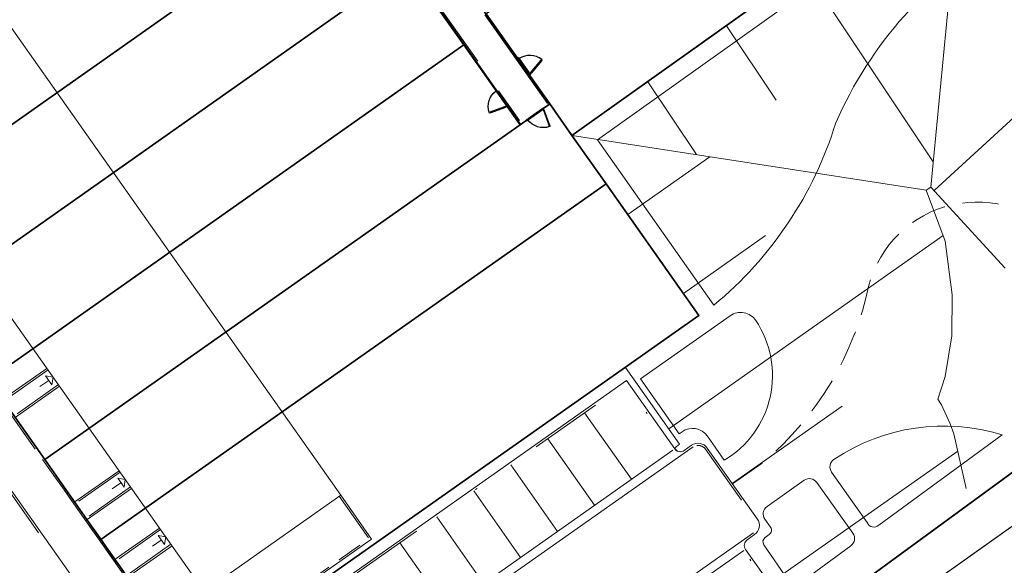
# Model space of a CAD drawing. Header units: metres. Extents: x 150385 to 171486, y 478588 to 485023.
# Tile 127 of 256: x 151107 to 151162, y 483848 to 483878. Entities that reach past the tile are written whole.
import ezdxf
from ezdxf.lldxf.tags import DXFTag

# ---------------------------------------------------------------- set-up
doc = ezdxf.new("R2010")
doc.units = ezdxf.units.M
for name, pattern in [('Dash', [6.35, 3.175, -3.175]), ('KAD', [12, 5, -1, 2, -1, 2, -1]), ('Stippelfijn', [3, 2, -1]), ('VH-GELEIDEBAND', [6, 2, -2, 0, -2]), ('VH-OPSLUITBAND_100X200', [16, 8, -2, 4, -2]), ('VH-OPSLUITBAND_60X200', [12, 6, -2, 2, -2])]:
    doc.linetypes.add(name, pattern=pattern)
for name, color, linetype, lineweight, true_color in [('B-WE-KG-GRENS_PERCEEL-GV', 150, 'KG-PERCEEL', 30, 0x007fff), ('N-GV-GR-ERFAFSCHEIDING_RASTERHEKWERK_HEDERA-G', 7, 'GR-HAAG1', 35, 0x3c602f), ('N-GV-GR-WANDELROUTE-G', 7, 'Stippelfijn', 50, 0xd2a62d), ('N-WA-GW-TALUDARCERING_KORT-G', 7, 'Continuous', 15, 0x898989), ('N-WE-GW-GRONDWERKLIJN-G', 7, 'Continuous', 30, 0x4d4d4d)]:
    doc.layers.add(name, color=color, linetype=linetype, lineweight=lineweight, true_color=true_color)
for name, color, linetype, lineweight in [('N-PV-OG-BEBOUWING_ENTREE-S', 7, 'Continuous', 18), ('N-PV-OG-KADASTRAAL_BEBOUWING-G', 7, 'Continuous', 35), ('N-WE-IE-TERREINAFSCHEIDING_POORT-S', 5, 'Continuous', 25), ('N-WE-VH-KANTOPSLUITING_ACHTERKANTBAND TERRAS-G', 7, 'Continuous', 5), ('N-WE-VH-KANTOPSLUITING_ACHTERKANTBAND-G', 7, 'Continuous', 5), ('N-WE-VH-KANTOPSLUITING_GELEIDEBAND-ANTRACIET_40_120X250-G', 7, 'VH-GELEIDEBAND', 35), ('N-WE-VH-KANTOPSLUITING_OPSLUITBAND-ANTRACIET_100X200-G', 7, 'VH-OPSLUITBAND_100X200', 35), ('N-WE-VH-KANTOPSLUITING_OPSLUITBAND_60X200-G', 7, 'VH-OPSLUITBAND_60X200', 35), ('N-WE-VH-MATERIAALGRENS-G', 7, 'Continuous', 9), ('N-XX-KG-GRENS_PERCEEL-G', 252, 'KAD', 15), ('TOP-L-topo objecten vlak', 7, 'Continuous', 0)]:
    doc.layers.add(name, color=color, linetype=linetype, lineweight=lineweight)
doc.styles.get("Standard").update_dxf_attribs({"font": 'NLCS-ISO.ttf'})
doc.linetypes.add('GR-HAAG1', pattern='A,6,[176,NLCS.SHX,S=0.125,R=0,X=0,Y=0],-2', length=8)
tags = doc.linetypes.add('KG-PERCEEL', pattern='A,5.5,-2,["P",Standard,S=1.8,R=0,X=-0.5,Y=-0.9],-2,5.5,-2,[5,NLCS.shx,S=0.75,R=0,X=0,Y=0],-2', length=19).pattern_tags.tags
tags[6] = DXFTag(74, 10)

# ---------------------------------------------------------------- blocks, each defined once
blk = doc.blocks.new('A$C89842213')
at = {"color": 251, "linetype": 'Dash', "true_color": 0x636466}
for p, q in [((1.057, 0.082), (0.819, 0.97)), ((0.858, 0.981), (1.096, 0.092))]:
    blk.add_line(p, q, dxfattribs=at)
at = {"color": 251, "true_color": 0x636466}
for p, q in [((0.09, 0.02), (1.01, 0.02)), ((1.01, -0.02), (0.09, -0.02))]:
    blk.add_line(p, q, dxfattribs=at)
for points in [[(0.809, 1.009), (0.819, 0.97), (0.858, 0.981), (0.847, 1.019)], [(0.05, -0.02), (0.09, -0.02), (0.09, 0.02), (0.05, 0.02)], [(1.01, -0.02), (1.05, -0.02), (1.05, 0.02), (1.01, 0.02)], [(1.057, 0.082), (1.068, 0.043), (1.106, 0.053), (1.096, 0.092)]]:
    blk.add_lwpolyline(points, close=True, dxfattribs=at)
for centre in [(0, 0), (1.1, 0)]:
    blk.add_circle(centre, 0.03, dxfattribs=at)
blk.add_arc((1.096, 0.003), 1.046, 105.9562, 179.0677, dxfattribs=at)

msp = doc.modelspace()

# ---------------------------------------------------------------- linework, layer by layer
at = {"layer": 'B-WE-KG-GRENS_PERCEEL-GV', "flags": 128}
for points in [[(151023.58, 483949.937), (151031.081, 483939.394), (151070.93, 483883.39), (151117.106, 483820.038), (151176.209, 483863.284), (151187.951, 483871.876), (151235.828, 483802.847), (151484.738, 483978.189), (151467.811, 484002.217), (151466.421, 484004.119), (151464.967, 484005.971), (151463.449, 484007.772), (151461.871, 484009.52), (151460.232, 484011.212), (151458.537, 484012.847), (151456.786, 484014.422), (151454.982, 484015.936), (151453.126, 484017.387), (151451.222, 484018.773), (151449.271, 484020.092), (151447.276, 484021.343), (151445.239, 484022.525), (151443.162, 484023.636), (151472.167, 484107.165), (151472.536, 484108.289), (151472.867, 484109.425), (151473.159, 484110.571), (151473.413, 484111.727), (151473.627, 484112.89), (151473.802, 484114.06), (151473.937, 484115.236), (151474.032, 484116.415), (151474.088, 484117.597), (151474.103, 484118.78), (151474.079, 484119.963), (151474.014, 484121.144), (151473.91, 484122.323), (151473.766, 484123.497), (151473.582, 484124.666), (151473.359, 484125.828), (151473.096, 484126.981), (151472.795, 484128.125), (151472.456, 484129.259), (151472.078, 484130.38), (151476.375, 484131.477), (151508.707, 484224.586), (151505.566, 484229.043), (151433.516, 484180.38), (151428.274, 484188.181), (151422.821, 484196.282), (151417.361, 484204.379), (151411.896, 484212.471), (151410.351, 484214.754), (151394.477, 484203.885), (151313.658, 484148.55), (151216.966, 484082.346), (151144.402, 484032.662), (151120.273, 484016.141)], [(151023.58, 483949.937), (151070.93, 483883.39), (151117.106, 483820.038), (151187.951, 483871.876), (151235.828, 483802.847), (151484.738, 483978.189), (151467.811, 484002.217), (151466.421, 484004.119), (151464.967, 484005.971), (151463.449, 484007.772), (151461.871, 484009.52), (151460.232, 484011.212), (151458.537, 484012.847), (151456.786, 484014.422), (151454.982, 484015.936), (151453.126, 484017.387), (151451.222, 484018.773), (151449.271, 484020.092), (151447.276, 484021.343), (151445.239, 484022.525), (151443.162, 484023.636), (151472.167, 484107.165), (151472.536, 484108.289), (151472.867, 484109.425), (151473.159, 484110.571), (151473.413, 484111.727), (151473.627, 484112.89), (151473.802, 484114.06), (151473.937, 484115.236), (151474.032, 484116.415), (151474.088, 484117.597), (151474.103, 484118.78), (151474.079, 484119.963), (151474.014, 484121.144), (151473.91, 484122.323), (151473.766, 484123.497), (151473.582, 484124.666), (151473.359, 484125.828), (151473.096, 484126.981), (151472.795, 484128.125), (151472.456, 484129.259), (151472.078, 484130.38), (151476.375, 484131.477), (151508.707, 484224.586), (151505.566, 484229.043), (151433.516, 484180.38), (151428.274, 484188.181), (151422.821, 484196.282), (151417.361, 484204.379), (151411.896, 484212.471), (151410.351, 484214.754), (151394.477, 484203.885), (151313.658, 484148.55), (151216.966, 484082.346), (151120.273, 484016.141)], [(151023.58, 483949.937), (151031.081, 483939.394), (151070.93, 483883.39), (151117.106, 483820.038), (151176.209, 483863.284), (151187.951, 483871.876), (151235.828, 483802.847), (151484.738, 483978.189), (151467.811, 484002.217), (151466.421, 484004.119), (151464.967, 484005.971), (151463.449, 484007.772), (151461.871, 484009.52), (151460.232, 484011.212), (151458.537, 484012.847), (151456.786, 484014.422), (151454.982, 484015.936), (151453.126, 484017.387), (151451.222, 484018.773), (151449.271, 484020.092), (151447.276, 484021.343), (151445.239, 484022.525), (151443.162, 484023.636), (151472.167, 484107.165), (151472.536, 484108.289), (151472.867, 484109.425), (151473.159, 484110.571), (151473.413, 484111.727), (151473.627, 484112.89), (151473.802, 484114.06), (151473.937, 484115.236), (151474.032, 484116.415), (151474.088, 484117.597), (151474.103, 484118.78), (151474.079, 484119.963), (151474.014, 484121.144), (151473.91, 484122.323), (151473.766, 484123.497), (151473.582, 484124.666), (151473.359, 484125.828), (151473.096, 484126.981), (151472.795, 484128.125), (151472.456, 484129.259), (151472.078, 484130.38), (151476.375, 484131.477), (151508.707, 484224.586), (151505.566, 484229.043), (151433.516, 484180.38), (151428.274, 484188.181), (151422.821, 484196.282), (151417.361, 484204.379), (151411.896, 484212.471), (151410.351, 484214.754), (151394.477, 484203.885), (151313.658, 484148.55), (151216.966, 484082.346), (151144.402, 484032.662), (151120.273, 484016.141)], [(151023.58, 483949.937), (151031.081, 483939.394), (151070.93, 483883.39), (151117.106, 483820.038), (151176.209, 483863.284), (151187.951, 483871.876), (151235.828, 483802.847), (151484.738, 483978.189), (151467.811, 484002.217), (151466.421, 484004.119), (151464.967, 484005.971), (151463.449, 484007.772), (151461.871, 484009.52), (151460.232, 484011.212), (151458.537, 484012.847), (151456.786, 484014.422), (151454.982, 484015.936), (151453.126, 484017.387), (151451.222, 484018.773), (151449.271, 484020.092), (151447.276, 484021.343), (151445.239, 484022.525), (151443.162, 484023.636), (151472.167, 484107.165), (151472.536, 484108.289), (151472.867, 484109.425), (151473.159, 484110.571), (151473.413, 484111.727), (151473.627, 484112.89), (151473.802, 484114.06), (151473.937, 484115.236), (151474.032, 484116.415), (151474.088, 484117.597), (151474.103, 484118.78), (151474.079, 484119.963), (151474.014, 484121.144), (151473.91, 484122.323), (151473.766, 484123.497), (151473.582, 484124.666), (151473.359, 484125.828), (151473.096, 484126.981), (151472.795, 484128.125), (151472.456, 484129.259), (151472.078, 484130.38), (151476.375, 484131.477), (151508.707, 484224.586), (151505.566, 484229.043), (151433.516, 484180.38), (151428.274, 484188.181), (151422.821, 484196.282), (151417.361, 484204.379), (151411.896, 484212.471), (151410.351, 484214.754), (151394.477, 484203.885), (151313.658, 484148.55), (151216.966, 484082.346), (151144.402, 484032.662), (151120.273, 484016.141)], [(151023.58, 483949.937), (151070.93, 483883.39), (151117.106, 483820.038), (151187.951, 483871.876), (151235.828, 483802.847), (151484.738, 483978.189), (151467.811, 484002.217), (151466.421, 484004.119), (151464.967, 484005.971), (151463.449, 484007.772), (151461.871, 484009.52), (151460.232, 484011.212), (151458.537, 484012.847), (151456.786, 484014.422), (151454.982, 484015.936), (151453.126, 484017.387), (151451.222, 484018.773), (151449.271, 484020.092), (151447.276, 484021.343), (151445.239, 484022.525), (151443.162, 484023.636), (151472.167, 484107.165), (151472.536, 484108.289), (151472.867, 484109.425), (151473.159, 484110.571), (151473.413, 484111.727), (151473.627, 484112.89), (151473.802, 484114.06), (151473.937, 484115.236), (151474.032, 484116.415), (151474.088, 484117.597), (151474.103, 484118.78), (151474.079, 484119.963), (151474.014, 484121.144), (151473.91, 484122.323), (151473.766, 484123.497), (151473.582, 484124.666), (151473.359, 484125.828), (151473.096, 484126.981), (151472.795, 484128.125), (151472.456, 484129.259), (151472.078, 484130.38), (151476.375, 484131.477), (151508.707, 484224.586), (151505.566, 484229.043), (151433.516, 484180.38), (151428.274, 484188.181), (151422.821, 484196.282), (151417.361, 484204.379), (151411.896, 484212.471), (151410.351, 484214.754), (151394.477, 484203.885), (151313.658, 484148.55), (151216.966, 484082.346), (151120.273, 484016.141)], [(151093.19, 483875.828), (151088.052, 483883.116), (151114.336, 483901.635), (151119.471, 483894.345), (151122.582, 483889.929), (151125.686, 483885.519), (151128.798, 483881.104), (151131.911, 483876.687), (151135.022, 483872.273), (151136.655, 483873.426), (151133.137, 483878.419), (151130.064, 483882.779), (151126.91, 483887.254), (151123.838, 483891.613), (151120.685, 483896.086), (151115.109, 483903.999), (151136.197, 483918.862), (151141.538, 483911.806), (151144.799, 483907.501), (151148.061, 483903.203), (151151.318, 483898.895), (151154.584, 483894.595), (151159.75, 483887.261), (151159.46, 483887.055), (151137.883, 483871.68), (151139.765, 483869.014), (151144.899, 483861.727), (151116.985, 483842.055), (151111.847, 483849.341), (151108.741, 483853.757), (151105.632, 483858.168), (151102.52, 483862.582), (151099.41, 483866.998), (151096.297, 483871.41)], [(151093.19, 483875.828), (151088.052, 483883.116), (151114.336, 483901.635), (151119.471, 483894.345), (151122.582, 483889.929), (151125.686, 483885.519), (151128.798, 483881.104), (151131.911, 483876.687), (151135.022, 483872.273), (151136.655, 483873.426), (151133.137, 483878.419), (151130.064, 483882.779), (151126.91, 483887.254), (151123.838, 483891.613), (151120.685, 483896.086), (151115.109, 483903.999), (151136.197, 483918.862), (151141.538, 483911.806), (151144.799, 483907.501), (151148.061, 483903.203), (151151.318, 483898.895), (151154.584, 483894.595), (151159.75, 483887.261), (151137.883, 483871.68), (151139.765, 483869.014), (151144.899, 483861.727), (151116.985, 483842.055), (151111.847, 483849.341), (151108.741, 483853.757), (151105.632, 483858.168), (151102.52, 483862.582), (151099.41, 483866.998), (151096.297, 483871.41)], [(151093.19, 483875.828), (151088.052, 483883.116), (151114.336, 483901.635), (151119.471, 483894.345), (151122.582, 483889.929), (151125.686, 483885.519), (151128.798, 483881.104), (151131.911, 483876.687), (151135.022, 483872.273), (151136.655, 483873.426), (151133.137, 483878.419), (151130.064, 483882.779), (151126.91, 483887.254), (151123.838, 483891.613), (151120.685, 483896.086), (151115.109, 483903.999), (151136.197, 483918.862), (151141.538, 483911.806), (151144.799, 483907.501), (151148.061, 483903.203), (151151.318, 483898.895), (151154.584, 483894.595), (151159.75, 483887.261), (151159.46, 483887.055), (151137.883, 483871.68), (151139.765, 483869.014), (151144.899, 483861.727), (151116.985, 483842.055), (151111.847, 483849.341), (151108.741, 483853.757), (151105.632, 483858.168), (151102.52, 483862.582), (151099.41, 483866.998), (151096.297, 483871.41)], [(151093.19, 483875.828), (151088.052, 483883.116), (151114.336, 483901.635), (151119.471, 483894.345), (151122.582, 483889.929), (151125.686, 483885.519), (151128.798, 483881.104), (151131.911, 483876.687), (151135.022, 483872.273), (151136.655, 483873.426), (151133.137, 483878.419), (151130.064, 483882.779), (151126.91, 483887.254), (151123.838, 483891.613), (151120.685, 483896.086), (151115.109, 483903.999), (151136.197, 483918.862), (151141.538, 483911.806), (151144.799, 483907.501), (151148.061, 483903.203), (151151.318, 483898.895), (151154.584, 483894.595), (151159.75, 483887.261), (151159.46, 483887.055), (151137.883, 483871.68), (151139.765, 483869.014), (151144.899, 483861.727), (151116.985, 483842.055), (151111.847, 483849.341), (151108.741, 483853.757), (151105.632, 483858.168), (151102.52, 483862.582), (151099.41, 483866.998), (151096.297, 483871.41)], [(151093.19, 483875.828), (151088.052, 483883.116), (151114.336, 483901.635), (151119.471, 483894.345), (151122.582, 483889.929), (151125.686, 483885.519), (151128.798, 483881.104), (151131.911, 483876.687), (151135.022, 483872.273), (151136.655, 483873.426), (151133.137, 483878.419), (151130.064, 483882.779), (151126.91, 483887.254), (151123.838, 483891.613), (151120.685, 483896.086), (151115.109, 483903.999), (151136.197, 483918.862), (151141.538, 483911.806), (151144.799, 483907.501), (151148.061, 483903.203), (151151.318, 483898.895), (151154.584, 483894.595), (151159.75, 483887.261), (151137.883, 483871.68), (151139.765, 483869.014), (151144.899, 483861.727), (151116.985, 483842.055), (151111.847, 483849.341), (151108.741, 483853.757), (151105.632, 483858.168), (151102.52, 483862.582), (151099.41, 483866.998), (151096.297, 483871.41)], [(151134.77, 483879.575), (151133.137, 483878.419), (151136.655, 483873.426), (151137.883, 483871.68), (151159.46, 483887.055), (151159.75, 483887.261), (151154.584, 483894.595)], [(151134.77, 483879.575), (151133.137, 483878.419), (151136.655, 483873.426), (151137.883, 483871.68), (151159.75, 483887.261), (151154.584, 483894.595)], [(151134.77, 483879.575), (151133.137, 483878.419), (151136.655, 483873.426), (151137.883, 483871.68), (151159.46, 483887.055), (151159.75, 483887.261), (151154.584, 483894.595)], [(151134.77, 483879.575), (151133.137, 483878.419), (151136.655, 483873.426), (151137.883, 483871.68), (151159.46, 483887.055), (151159.75, 483887.261), (151154.584, 483894.595)], [(151134.77, 483879.575), (151133.137, 483878.419), (151136.655, 483873.426), (151137.883, 483871.68), (151159.75, 483887.261), (151154.584, 483894.595)], [(151122.582, 483889.929), (151096.297, 483871.41), (151099.41, 483866.998), (151125.686, 483885.519)], [(151122.582, 483889.929), (151096.297, 483871.41), (151099.41, 483866.998), (151125.686, 483885.519)], [(151122.582, 483889.929), (151096.297, 483871.41), (151099.41, 483866.998), (151125.686, 483885.519)], [(151122.582, 483889.929), (151096.297, 483871.41), (151099.41, 483866.998), (151125.686, 483885.519)], [(151122.582, 483889.929), (151096.297, 483871.41), (151099.41, 483866.998), (151125.686, 483885.519)], [(151128.798, 483881.104), (151125.686, 483885.519), (151099.41, 483866.998), (151102.52, 483862.582)], [(151128.798, 483881.104), (151125.686, 483885.519), (151099.41, 483866.998), (151102.52, 483862.582)], [(151128.798, 483881.104), (151125.686, 483885.519), (151099.41, 483866.998), (151102.52, 483862.582)], [(151128.798, 483881.104), (151125.686, 483885.519), (151099.41, 483866.998), (151102.52, 483862.582)], [(151128.798, 483881.104), (151125.686, 483885.519), (151099.41, 483866.998), (151102.52, 483862.582)], [(151105.632, 483858.168), (151131.911, 483876.687), (151128.798, 483881.104), (151102.52, 483862.582)], [(151105.632, 483858.168), (151131.911, 483876.687), (151128.798, 483881.104), (151102.52, 483862.582)], [(151105.632, 483858.168), (151131.911, 483876.687), (151128.798, 483881.104), (151102.52, 483862.582)], [(151105.632, 483858.168), (151131.911, 483876.687), (151128.798, 483881.104), (151102.52, 483862.582)], [(151105.632, 483858.168), (151131.911, 483876.687), (151128.798, 483881.104), (151102.52, 483862.582)], [(151135.022, 483872.273), (151131.911, 483876.687), (151105.632, 483858.168), (151108.741, 483853.757)], [(151135.022, 483872.273), (151131.911, 483876.687), (151105.632, 483858.168), (151108.741, 483853.757)], [(151135.022, 483872.273), (151131.911, 483876.687), (151105.632, 483858.168), (151108.741, 483853.757)], [(151135.022, 483872.273), (151131.911, 483876.687), (151105.632, 483858.168), (151108.741, 483853.757)], [(151135.022, 483872.273), (151131.911, 483876.687), (151105.632, 483858.168), (151108.741, 483853.757)], [(151135.022, 483872.273), (151108.741, 483853.757), (151111.847, 483849.341), (151139.765, 483869.014), (151137.883, 483871.68), (151136.655, 483873.426)], [(151135.022, 483872.273), (151108.741, 483853.757), (151111.847, 483849.341), (151139.765, 483869.014), (151137.883, 483871.68), (151136.655, 483873.426)], [(151135.022, 483872.273), (151108.741, 483853.757), (151111.847, 483849.341), (151139.765, 483869.014), (151137.883, 483871.68), (151136.655, 483873.426)], [(151135.022, 483872.273), (151108.741, 483853.757), (151111.847, 483849.341), (151139.765, 483869.014), (151137.883, 483871.68), (151136.655, 483873.426)], [(151135.022, 483872.273), (151108.741, 483853.757), (151111.847, 483849.341), (151139.765, 483869.014), (151137.883, 483871.68), (151136.655, 483873.426)], [(151117.106, 483820.038), (151148.38, 483777.13), (151156.35, 483767.235), (151163.595, 483758.9), (151166.849, 483754.255), (151235.828, 483802.847), (151187.951, 483871.876), (151176.209, 483863.284)], [(151117.106, 483820.038), (151148.38, 483777.13), (151156.35, 483767.235), (151163.595, 483758.9), (151166.849, 483754.255), (151235.828, 483802.847), (151187.951, 483871.876)], [(151117.106, 483820.038), (151148.38, 483777.13), (151156.35, 483767.235), (151163.595, 483758.9), (151166.849, 483754.255), (151235.828, 483802.847), (151187.951, 483871.876), (151176.209, 483863.284)], [(151117.106, 483820.038), (151148.38, 483777.13), (151156.35, 483767.235), (151163.595, 483758.9), (151166.849, 483754.255), (151235.828, 483802.847), (151187.951, 483871.876), (151176.209, 483863.284)], [(151117.106, 483820.038), (151148.38, 483777.13), (151156.35, 483767.235), (151163.595, 483758.9), (151166.849, 483754.255), (151235.828, 483802.847), (151187.951, 483871.876)], [(151111.847, 483849.341), (151116.985, 483842.055), (151144.899, 483861.727), (151139.765, 483869.014)], [(151111.847, 483849.341), (151116.985, 483842.055), (151144.899, 483861.727), (151139.765, 483869.014)], [(151111.847, 483849.341), (151116.985, 483842.055), (151144.899, 483861.727), (151139.765, 483869.014)], [(151111.847, 483849.341), (151116.985, 483842.055), (151144.899, 483861.727), (151139.765, 483869.014)], [(151111.847, 483849.341), (151116.985, 483842.055), (151144.899, 483861.727), (151139.765, 483869.014)]]:
    msp.add_lwpolyline(points, close=True, dxfattribs=at)
at = {"layer": 'N-GV-GR-ERFAFSCHEIDING_RASTERHEKWERK_HEDERA-G', "color": 7, "lineweight": 5, "ltscale": 0.5, "flags": 128}
for points in [[(151109.416, 483874.043), (151124.064, 483884.365)], [(151112.527, 483869.629), (151128.809, 483881.103)], [(151135.564, 483874.988), (151137.896, 483871.682), (151150.313, 483880.531)], [(151115.637, 483865.214), (151130.285, 483875.537)], [(151134.339, 483873.256), (151135.031, 483872.275)], [(151118.748, 483860.8), (151135.031, 483872.275)], [(151138.048, 483871.465), (151137.896, 483871.682)], [(151138.141, 483867.861), (151121.858, 483856.386)], [(151126.992, 483849.1), (151144.911, 483861.726), (151142.196, 483865.58)]]:
    msp.add_lwpolyline(points, dxfattribs=at)
at = {"layer": 'N-GV-GR-WANDELROUTE-G', "color": 7, "lineweight": 5, "flags": 128}
msp.add_lwpolyline([(151146.766, 483852.41), (151148.422, 483853.578, 0.022497), (151148.493, 483853.633, 0.166869), (151154.297, 483863.398, -0.604745), (151164.973, 483865.838, 0.266441), (151173.046, 483863.187, 0.102968), (151174.168, 483863.673), (151175.349, 483864.505)], format="xyb", dxfattribs=at)
at = {"layer": 'N-PV-OG-BEBOUWING_ENTREE-S', "color": 7, "lineweight": 5}
for p, q in [((151108.965, 483858.139), (151108.474, 483857.793)), ((151108.792, 483858.384), (151109.21, 483858.312)), ((151109.21, 483858.312), (151109.137, 483857.894)), ((151112.778, 483852.728), (151113.196, 483852.655)), ((151113.196, 483852.655), (151113.124, 483852.237)), ((151112.951, 483852.482), (151112.46, 483852.137)), ((151115.013, 483849.556), (151115.431, 483849.484)), ((151115.431, 483849.484), (151115.359, 483849.066)), ((151115.186, 483849.311), (151114.695, 483848.965))]:
    msp.add_line(p, q, dxfattribs=at)
at = {"layer": 'N-PV-OG-BEBOUWING_ENTREE-S', "color": 7, "lineweight": 5, "flags": 128}
for points in [[(151108.792, 483858.384), (151109.137, 483857.894)], [(151112.778, 483852.728), (151113.124, 483852.237)], [(151115.013, 483849.556), (151115.359, 483849.066)]]:
    msp.add_lwpolyline(points, dxfattribs=at)
at = {"layer": 'N-PV-OG-KADASTRAAL_BEBOUWING-G', "color": 7, "lineweight": 5}
msp.add_lwpolyline([(151125.102, 483851.784), (151099.952, 483887.473), (151092.407, 483882.156), (151117.557, 483846.467)], close=True, dxfattribs=at)
at = {"layer": 'N-WA-GW-TALUDARCERING_KORT-G', "color": 7, "lineweight": 5, "flags": 128}
for points in [[(151159.462, 483887.052), (151157.721, 483868.833)], [(151150.767, 483880.853), (151157.854, 483870.224)], [(151146.42, 483877.754), (151149.164, 483873.638)], [(151166.737, 483876.727), (151157.898, 483868.64)], [(151142.073, 483874.654), (151144.761, 483870.622)], [(151137.898, 483871.678), (151157.471, 483868.666)], [(151140.973, 483867.313), (151145.506, 483870.507)], [(151143.232, 483855.459), (151158.396, 483866.144)], [(151144.049, 483862.949), (151148.581, 483866.143)], [(151146.747, 483852.437), (151152.813, 483856.712)], [(151148.811, 483846.906), (151159.207, 483854.232)]]:
    msp.add_lwpolyline(points, dxfattribs=at)
at = {"layer": 'N-WE-GW-GRONDWERKLIJN-G', "color": 7, "lineweight": 5, "flags": 128}
msp.add_lwpolyline([(151255, 483873.986), (151218.009, 483926.475), (151194.158, 483909.667), (151209.819, 483887.443), (151198.118, 483879.197), (151198.095, 483879.23), (151175.963, 483863.634), (151159.462, 483887.052), (151137.898, 483871.678), (151144.911, 483861.725), (151140.845, 483858.86), (151143.832, 483854.605), (151143.557, 483854.395, 0.473503), (151144.093, 483854.261), (151144.5, 483854.549, -0.414214), (151145.364, 483854.399), (151148.129, 483850.475, -0.414214), (151147.98, 483849.611), (151147.572, 483849.324, 0.414214), (151147.48, 483848.794), (151150.142, 483845.018)], format="xyb", dxfattribs=at)
msp.add_lwpolyline([(151161.82, 483864.353), (151157.721, 483868.833), (151157.471, 483868.666), (151158.506, 483865.845), (151158.89, 483862.865), (151158.878, 483860.595), (151158.513, 483858.354), (151158.113, 483857.108), (151158.306, 483856.782), (151158.787, 483855.743), (151158.99, 483855.179), (151159.682, 483852.162)], dxfattribs=at)
at = {"layer": 'N-WE-VH-KANTOPSLUITING_ACHTERKANTBAND TERRAS-G', "color": 7, "lineweight": 9, "flags": 128}
msp.add_lwpolyline([(151236.003, 483811.526), (151192.74, 483871.78), (151128.128, 483825.849)], dxfattribs=at)
at = {"layer": 'N-WE-VH-KANTOPSLUITING_ACHTERKANTBAND-G', "color": 7, "lineweight": 5, "flags": 128}
for points in [[(151123.955, 483841.66), (151123.235, 483841.153, -0.414195), (151116.854, 483842.259), (151062.619, 483919.219), (151087.55, 483936.788), (151086.443, 483938.357), (151067.071, 483924.705), (151054.26, 483942.883)], [(151059.089, 483919.887), (151114.81, 483840.819, 0.41421), (151123.004, 483839.4), (151124.393, 483840.379)], [(151110.909, 483815.181), (151111.007, 483815.25), (151110.53, 483815.904, -0.419108), (151111.891, 483824.177), (151127.872, 483835.441, -0.414238), (151128.402, 483835.35), (151131.063, 483831.573), (151150.142, 483845.018), (151147.48, 483848.794, -0.414214), (151147.572, 483849.324), (151147.98, 483849.611, 0.414214), (151148.129, 483850.475), (151145.364, 483854.399, 0.414214), (151144.5, 483854.549), (151144.093, 483854.261, -0.414214), (151143.563, 483854.353), (151140.902, 483858.129), (151121.823, 483844.685)]]:
    msp.add_lwpolyline(points, format="xyb", dxfattribs=at)
for points in [[(151086.911, 483884.748), (151113.222, 483903.291), (151135.063, 483872.298), (151136.633, 483873.404), (151114.792, 483904.396), (151135.897, 483919.269)], [(151108.864, 483858.802), (151106.412, 483857.074)], [(151109.556, 483857.821), (151107.103, 483856.093)], [(151112.851, 483853.146), (151110.398, 483851.418)], [(151113.542, 483852.165), (151111.09, 483850.437)], [(151125.102, 483851.784), (151126.812, 483849.356), (151116.815, 483842.312)], [(151115.086, 483849.974), (151112.633, 483848.246)], [(151115.777, 483848.993), (151113.325, 483847.265)]]:
    msp.add_lwpolyline(points, dxfattribs=at)
at = {"layer": 'N-WE-VH-KANTOPSLUITING_GELEIDEBAND-ANTRACIET_40_120X250-G', "color": 7, "lineweight": 5, "ltscale": 2, "flags": 128}
msp.add_lwpolyline([(151127.803, 483835.54, -0.414238), (151128.5, 483835.419), (151131.092, 483831.741), (151149.974, 483845.047), (151147.382, 483848.725, -0.414214), (151147.503, 483849.422), (151147.911, 483849.709, 0.414214), (151148.031, 483850.406), (151145.266, 483854.33, 0.414214), (151144.57, 483854.451), (151144.162, 483854.163, -0.414214), (151143.465, 483854.284), (151140.873, 483857.962), (151121.991, 483844.656), (151124.583, 483840.977, -0.414214), (151124.462, 483840.281), (151123.073, 483839.301, -0.41421), (151114.712, 483840.75), (151058.991, 483919.818, -0.414216), (151059.111, 483920.515), (151063.771, 483923.798), (151051.904, 483940.637), (151050.672, 483939.769)], format="xyb", dxfattribs=at)
at = {"layer": 'N-WE-VH-KANTOPSLUITING_OPSLUITBAND-ANTRACIET_100X200-G', "color": 7, "lineweight": 5, "ltscale": 0.35, "flags": 128}
for points in [[(151067.895, 483911.558), (151113.967, 483846.182)], [(151108.922, 483858.721), (151106.47, 483856.992)], [(151109.498, 483857.903), (151107.046, 483856.175)], [(151112.908, 483853.064), (151110.456, 483851.336)], [(151113.484, 483852.247), (151111.032, 483850.519)], [(151125.02, 483851.727), (151126.673, 483849.381), (151116.758, 483842.393)], [(151115.143, 483849.892), (151112.691, 483848.164)], [(151115.719, 483849.075), (151113.267, 483847.347)]]:
    msp.add_lwpolyline(points, dxfattribs=at)
at = {"layer": 'N-WE-VH-KANTOPSLUITING_OPSLUITBAND_60X200-G', "color": 7, "lineweight": 5, "flags": 128}
msp.add_lwpolyline([(151124.012, 483841.578), (151123.293, 483841.072, -0.414195), (151116.772, 483842.201), (151062.502, 483919.21), (151087.434, 483936.78), (151086.396, 483938.25), (151067.024, 483924.598), (151054.179, 483942.826)], format="xyb", dxfattribs=at)
msp.add_lwpolyline([(151086.876, 483884.797), (151113.237, 483903.374), (151135.078, 483872.382), (151136.549, 483873.418), (151114.708, 483904.411), (151135.86, 483919.317)], dxfattribs=at)
at = {"layer": 'N-WE-VH-MATERIAALGRENS-G', "color": 7, "lineweight": 5, "flags": 128}
for points in [[(151145.729, 483862.302, 0.146135), (151152.466, 483872.375, -0.159891), (151161.72, 483882.762), (151159.513, 483885.859), (151139.286, 483871.445)], [(151146.636, 483861.718), (151141.671, 483858.219), (151143.809, 483855.185), (151143.973, 483855.301, -0.414213), (151145.367, 483855.06), (151146.305, 483853.729, 0.430471), (151148.042, 483861.458, 0.420653)], [(151152.236, 483853.068), (151154.206, 483850.273, 0.526747), (151154.841, 483850.127), (151161.667, 483855.122, 0.226233), (151152.367, 483853.772, 0.421487)], [(151150.721, 483852.613), (151148.666, 483851.165, 0.414214), (151148.545, 483850.468), (151148.857, 483850.026, -0.414214), (151148.784, 483849.608), (151148.564, 483849.453, 0.410616), (151148.49, 483849.038), (151149.828, 483847.088, 0.423046), (151150.536, 483846.968), (151153.3, 483848.991, 0.409005), (151153.414, 483849.682), (151151.418, 483852.493, 0.414214)]]:
    msp.add_lwpolyline(points, format="xyb", close=True, dxfattribs=at)
for points in [[(151138.584, 483856.349), (151141.176, 483852.671), (151138.584, 483856.349)], [(151136.541, 483854.909), (151139.133, 483851.231), (151136.541, 483854.909)], [(151144.578, 483854.456), (151124.544, 483840.338)], [(151143.465, 483854.284), (151124.583, 483840.977)], [(151137.089, 483849.791), (151134.497, 483853.469), (151137.089, 483849.791)], [(151132.454, 483852.029), (151135.046, 483848.351)], [(151133.002, 483846.911), (151130.41, 483850.589)], [(151147.92, 483849.716), (151127.803, 483835.54)], [(151130.959, 483845.47), (151128.367, 483849.149), (151130.959, 483845.47)], [(151147.382, 483848.725), (151128.5, 483835.419)]]:
    msp.add_lwpolyline(points, dxfattribs=at)
at = {"layer": 'N-XX-KG-GRENS_PERCEEL-G', "color": 7, "lineweight": 5, "flags": 128}
for points in [[(151159.76, 483887.264), (151137.895, 483871.681), (151115.116, 483904.004), (151136.203, 483918.865), (151154.599, 483894.587)], [(151088.062, 483883.113), (151114.342, 483901.633), (151135.031, 483872.275), (151136.665, 483873.427), (151144.911, 483861.726), (151116.998, 483842.055)]]:
    msp.add_lwpolyline(points, close=True, dxfattribs=at)
for points in [[(151125.699, 483885.517), (151099.419, 483866.998)], [(151128.809, 483881.103), (151102.53, 483862.584)], [(151131.92, 483876.689), (151105.641, 483858.17)], [(151135.031, 483872.275), (151108.751, 483853.756)], [(151139.776, 483869.013), (151111.862, 483849.342)]]:
    msp.add_lwpolyline(points, dxfattribs=at)
at = {"layer": 'TOP-L-topo objecten vlak', "color": 7, "linetype": 'Continuous', "lineweight": 18, "flags": 128}
msp.add_lwpolyline([(151236.003, 483811.526), (151192.74, 483871.78), (151119.59, 483819.78)], dxfattribs=at)

# ---------------------------------------------------------------- block references
at = {"layer": 'N-WE-IE-TERREINAFSCHEIDING_POORT-S', "color": 7, "lineweight": 5, "rotation": 305.172582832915}
msp.add_blockref('A$C89842213', (151134.921, 483875.963), dxfattribs=at)
at = {"layer": 'N-WE-IE-TERREINAFSCHEIDING_POORT-S', "color": 7, "lineweight": 5, "xscale": -1}
for p, rotation in [((151133.673, 483874.202), 125.1725828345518), ((151135.398, 483872.534), 215.1726555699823)]:
    msp.add_blockref('A$C89842213', p, dxfattribs=dict(at, rotation=rotation))

doc.saveas('drawing.dxf')
